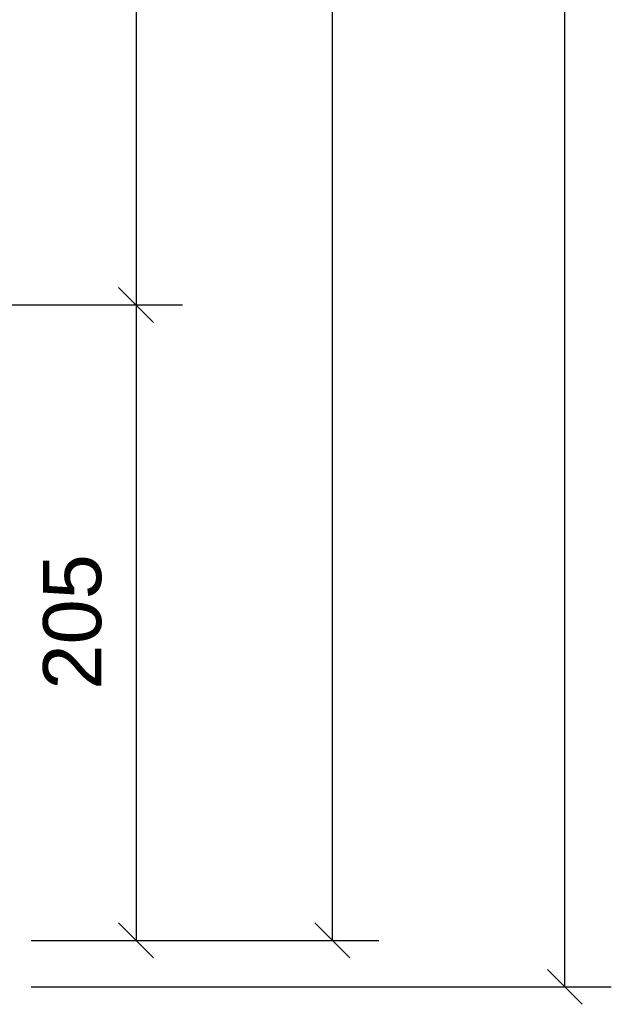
# Model space of a CAD drawing. Header units: millimetres. Extents: x -11 to 409, y -459 to -162.
# Tile 5 of 23: x 65 to 90, y -427 to -385. Entities that reach past the tile are written whole.
import ezdxf

# ---------------------------------------------------------------- set-up
doc = ezdxf.new("R2010")
doc.units = ezdxf.units.MM
doc.layers.get('0').update_dxf_attribs({"linetype": 'CONTINUOUS'})
doc.layers.add('DIM49', color=4, linetype='CONTINUOUS')
doc.layers.add('TXT_DIM49', color=2, linetype='CONTINUOUS')
doc.styles.add('ARIAL', font='arial.ttf')

# ---------------------------------------------------------------- blocks, each defined once
blk = doc.blocks.new('_D5', base_point=(68.203, -362.47))
at = {"layer": 'DIM49', "color": 1}
for p, q in [((69.703, -321.923), (69.703, -397.257)), ((68.953, -396.507), (70.453, -398.007)), ((57.865, -397.257), (71.703, -397.257))]:
    blk.add_line(p, q, dxfattribs=at)
blk = doc.blocks.new('_D6', base_point=(68.203, -413.805))
at = {"layer": 'DIM49', "color": 1}
for p, q in [((70.453, -398.007), (68.953, -396.507)), ((57.865, -397.257), (71.703, -397.257)), ((69.703, -397.257), (69.703, -424.594)), ((68.953, -423.844), (70.453, -425.344)), ((65.198, -424.594), (71.703, -424.594))]:
    blk.add_line(p, q, dxfattribs=at)
at = {"layer": 'TXT_DIM49', "style": 'ARIAL'}
blk.add_text('205', height=2.5, rotation=90.0002, dxfattribs=at).set_placement((68.203, -413.805))
blk = doc.blocks.new('Profiel 60x60_00451', base_point=(53.398, -233.528))
for name, p in [('_D5', (68.203, -362.47)), ('_D6', (68.203, -413.805))]:
    blk.add_blockref(name, p)
blk = doc.blocks.new('Profiel 60x60_00450')
blk.add_blockref('Profiel 60x60_00451', (53.398, -233.528))
blk = doc.blocks.new('_D11', base_point=(86.648, -333.767))
at = {"layer": 'DIM49', "color": 1}
for p, q in [((88.148, -426.594), (88.148, -233.261)), ((87.398, -425.844), (88.898, -427.344)), ((65.198, -426.594), (90.148, -426.594))]:
    blk.add_line(p, q, dxfattribs=at)
blk = doc.blocks.new('_D12', base_point=(76.648, -332.9))
at = {"layer": 'DIM49', "color": 1}
for p, q in [((78.148, -424.594), (78.148, -233.528)), ((77.398, -423.844), (78.898, -425.344)), ((65.198, -424.594), (80.148, -424.594))]:
    blk.add_line(p, q, dxfattribs=at)
blk = doc.blocks.new('Brede Strip 15x200_00456', base_point=(46.665, -425.977))
for name, p in [('_D11', (86.648, -333.767)), ('_D12', (76.648, -332.9))]:
    blk.add_blockref(name, p)
blk = doc.blocks.new('Brede Strip 15x200_00455')
blk.add_blockref('Brede Strip 15x200_00456', (46.665, -425.977))
blk = doc.blocks.new('Voetplaat + montage_00454')
blk.add_blockref('Brede Strip 15x200_00455', (0, 0))
blk = doc.blocks.new('Eind koker_00449')
for name in ['Voetplaat + montage_00454', 'Profiel 60x60_00450']:
    blk.add_blockref(name, (0, 0))
blk = doc.blocks.new('_A3D0005_00448')
blk.add_blockref('Eind koker_00449', (0, 0))
blk = doc.blocks.new('_ANS0005_00447')
blk.add_blockref('_A3D0005_00448', (0, 0))

msp = doc.modelspace()

# ---------------------------------------------------------------- block references
msp.add_blockref('_ANS0005_00447', (0, 0))

doc.saveas('drawing.dxf')
